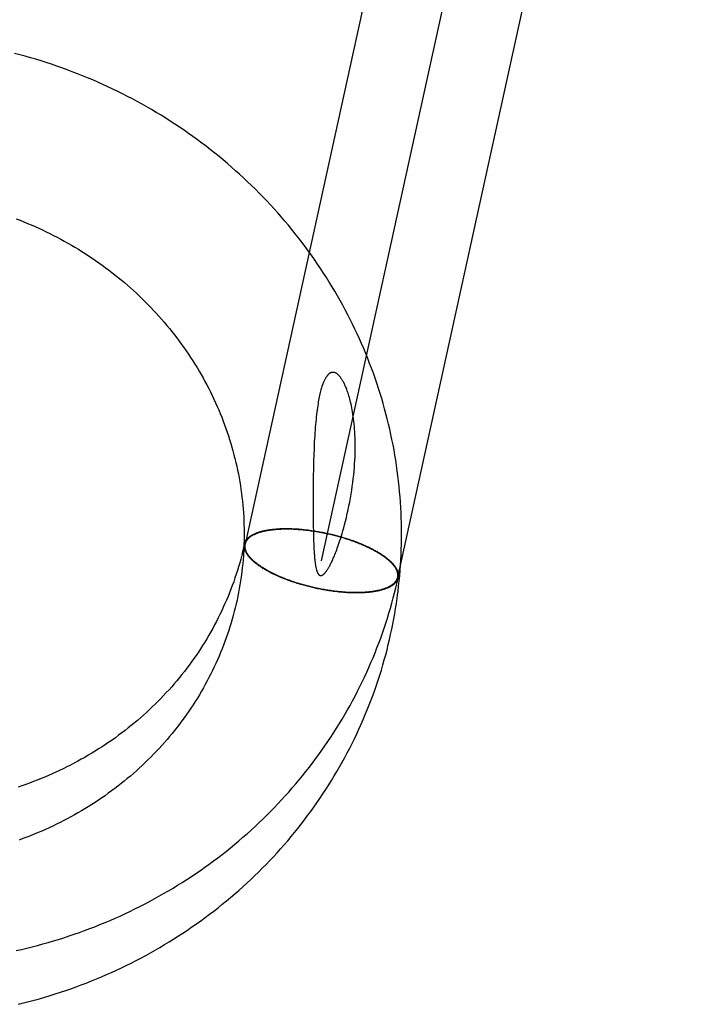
# Model space of a CAD drawing. Header units: inches. Extents: x 0 to 236, y 0 to 153.
# Tile 20 of 95: x 91.386 to 91.55, y 54.145 to 54.389. Entities that reach past the tile are written whole.
import ezdxf

# ---------------------------------------------------------------- set-up
doc = ezdxf.new("R2010")
doc.units = ezdxf.units.IN
doc.header["$LTSCALE"] = 12.986111
doc.header["$MEASUREMENT"] = 0
doc.linetypes.add('HIDDEN', pattern=[0.2, 0.1, -0.1])
doc.layers.add('DEFAULT_2', color=8, linetype='HIDDEN')

msp = doc.modelspace()

# ---------------------------------------------------------------- linework, layer by layer
at = {"layer": 'DEFAULT_2', "color": 8, "linetype": 'HIDDEN'}
for p, q in [((91.54897, 54.74801), (91.44163, 54.25893)), ((91.56782, 54.74388), (91.46047, 54.25479)), ((91.58666, 54.73974), (91.47932, 54.25066)), ((91.45861, 54.28103), (91.45856, 54.27934)), ((91.45856, 54.27934), (91.45852, 54.27758)), ((91.45849, 54.27577), (91.45847, 54.2739)), ((91.45852, 54.27758), (91.45849, 54.27577)), ((91.45847, 54.2739), (91.45845, 54.27104)), ((91.45845, 54.27104), (91.45845, 54.26827)), ((91.45845, 54.26827), (91.45846, 54.2657)), ((91.45846, 54.2657), (91.45848, 54.26338)), ((91.45848, 54.26338), (91.45851, 54.26202)), ((91.45851, 54.26202), (91.45853, 54.26082)), ((91.45853, 54.26082), (91.45857, 54.25977)), ((91.44139, 54.25876), (91.44142, 54.25897)), ((91.44159, 54.25872), (91.44163, 54.25893)), ((91.45857, 54.25977), (91.4586, 54.25884)), ((91.4586, 54.25884), (91.45864, 54.25801)), ((91.47935, 54.25086), (91.47932, 54.25066)), ((91.47956, 54.25082), (91.47952, 54.25062))]:
    msp.add_line(p, q, dxfattribs=at)
for points in [[(91.47937, 54.24636), (91.47948, 54.24722), (91.47963, 54.24851), (91.47977, 54.24981), (91.4799, 54.2511), (91.48, 54.2524), (91.4801, 54.25369), (91.48018, 54.25499), (91.48024, 54.25629), (91.48029, 54.25759), (91.48033, 54.25889), (91.48035, 54.26019), (91.48036, 54.26149), (91.48035, 54.26279), (91.48033, 54.2641), (91.48029, 54.2654), (91.48024, 54.2667), (91.48017, 54.268), (91.48009, 54.2693), (91.47999, 54.2706), (91.47988, 54.2719), (91.47976, 54.2732), (91.47962, 54.27449), (91.47946, 54.27579), (91.4793, 54.27708), (91.47911, 54.27838), (91.47892, 54.27967), (91.4787, 54.28096), (91.47848, 54.28224), (91.47824, 54.28353), (91.47798, 54.28481), (91.47771, 54.28609), (91.47743, 54.28737), (91.47713, 54.28864), (91.47682, 54.28992), (91.47649, 54.29118), (91.47615, 54.29245), (91.4758, 54.29371), (91.47543, 54.29497), (91.47504, 54.29623), (91.47465, 54.29748), (91.47423, 54.29873), (91.47381, 54.29997), (91.47337, 54.30121), (91.47292, 54.30245), (91.47245, 54.30368), (91.47197, 54.30491), (91.47147, 54.30613), (91.47097, 54.30735), (91.47044, 54.30856), (91.46991, 54.30977), (91.46936, 54.31097), (91.4688, 54.31216), (91.46822, 54.31336), (91.46763, 54.31454), (91.46703, 54.31572), (91.46641, 54.31689), (91.46579, 54.31806), (91.46514, 54.31922), (91.46449, 54.32037), (91.46382, 54.32152), (91.46314, 54.32266), (91.46245, 54.3238), (91.46174, 54.32493), (91.46102, 54.32605), (91.46029, 54.32716), (91.45955, 54.32827), (91.45879, 54.32936), (91.45803, 54.33045), (91.45725, 54.33154), (91.45645, 54.33261), (91.45565, 54.33368), (91.45483, 54.33474), (91.454, 54.33579), (91.45317, 54.33683), (91.45231, 54.33787), (91.45145, 54.33889), (91.45058, 54.33991), (91.44969, 54.34092), (91.4488, 54.34192), (91.44789, 54.34291), (91.44697, 54.34389), (91.44604, 54.34486), (91.4451, 54.34582), (91.44415, 54.34678), (91.44319, 54.34772), (91.44221, 54.34865), (91.44123, 54.34958), (91.44024, 54.35049), (91.43924, 54.35139), (91.43822, 54.35228), (91.4372, 54.35317), (91.43617, 54.35404), (91.43513, 54.3549), (91.43408, 54.35575), (91.43302, 54.35659), (91.43195, 54.35742), (91.43087, 54.35824), (91.42978, 54.35905), (91.42868, 54.35985), (91.42758, 54.36063), (91.42646, 54.3614), (91.42534, 54.36217), (91.42421, 54.36292), (91.42307, 54.36366), (91.42192, 54.36439), (91.42077, 54.3651), (91.4196, 54.36581), (91.41843, 54.3665), (91.41726, 54.36718), (91.41607, 54.36785), (91.41488, 54.3685), (91.41368, 54.36915), (91.41247, 54.36978), (91.41126, 54.3704), (91.41004, 54.37101), (91.40881, 54.3716), (91.40758, 54.37218), (91.40634, 54.37275), (91.4051, 54.37331), (91.40385, 54.37385), (91.40259, 54.37438), (91.40133, 54.3749), (91.40006, 54.3754), (91.39879, 54.3759), (91.39751, 54.37637), (91.39623, 54.37684), (91.39494, 54.37729), (91.39365, 54.37773), (91.39235, 54.37816), (91.39105, 54.37857), (91.38974, 54.37897), (91.38843, 54.37935), (91.38712, 54.37972), (91.3858, 54.38008), (91.38448, 54.38043)], [(91.38489, 54.33946), (91.38584, 54.3391), (91.38678, 54.33872), (91.38771, 54.33834), (91.38864, 54.33794), (91.38957, 54.33754), (91.39049, 54.33712), (91.39141, 54.3367), (91.39232, 54.33626), (91.39323, 54.33582), (91.39413, 54.33537), (91.39503, 54.3349), (91.39592, 54.33443), (91.3968, 54.33395), (91.39769, 54.33345), (91.39856, 54.33295), (91.39943, 54.33244), (91.40029, 54.33192), (91.40115, 54.33139), (91.402, 54.33085), (91.40284, 54.3303), (91.40368, 54.32974), (91.40451, 54.32918), (91.40534, 54.3286), (91.40615, 54.32802), (91.40697, 54.32742), (91.40777, 54.32682), (91.40857, 54.32621), (91.40936, 54.32559), (91.41014, 54.32496), (91.41091, 54.32433), (91.41168, 54.32368), (91.41244, 54.32303), (91.41319, 54.32237), (91.41394, 54.3217), (91.41467, 54.32102), (91.4154, 54.32034), (91.41612, 54.31965), (91.41683, 54.31895), (91.41753, 54.31824), (91.41823, 54.31752), (91.41891, 54.3168), (91.41959, 54.31607), (91.42026, 54.31533), (91.42092, 54.31459), (91.42157, 54.31384), (91.42221, 54.31308), (91.42284, 54.31231)], [(91.42284, 54.31231), (91.42347, 54.31154), (91.42408, 54.31076), (91.42469, 54.30998), (91.42528, 54.30918), (91.42587, 54.30838), (91.42644, 54.30758), (91.42701, 54.30677), (91.42756, 54.30595), (91.42811, 54.30513), (91.42865, 54.3043), (91.42917, 54.30346), (91.42969, 54.30262), (91.43019, 54.30178), (91.43069, 54.30092), (91.43117, 54.30007), (91.43165, 54.2992), (91.43211, 54.29834), (91.43257, 54.29746), (91.43301, 54.29659), (91.43344, 54.2957), (91.43386, 54.29482), (91.43427, 54.29393), (91.43467, 54.29303), (91.43506, 54.29213), (91.43544, 54.29122), (91.4358, 54.29032), (91.43616, 54.2894), (91.4365, 54.28849), (91.43683, 54.28757), (91.43715, 54.28664), (91.43746, 54.28572), (91.43776, 54.28479), (91.43805, 54.28385), (91.43832, 54.28292), (91.43859, 54.28198), (91.43884, 54.28103), (91.43908, 54.28009), (91.4393, 54.27914), (91.43952, 54.27819), (91.43972, 54.27724), (91.43992, 54.27628), (91.4401, 54.27532), (91.44027, 54.27437), (91.44042, 54.27341), (91.44057, 54.27244), (91.4407, 54.27148), (91.44082, 54.27051), (91.44093, 54.26955), (91.44102, 54.26858), (91.44111, 54.26761), (91.44118, 54.26664), (91.44124, 54.26568), (91.44129, 54.26471), (91.44132, 54.26373), (91.44134, 54.26276), (91.44136, 54.26179), (91.44135, 54.26082), (91.44134, 54.25985), (91.44131, 54.25888), (91.44128, 54.25791), (91.44123, 54.25694), (91.44116, 54.25598), (91.44109, 54.25501), (91.441, 54.25404), (91.4409, 54.25308), (91.44079, 54.25211), (91.4407, 54.25143)], [(91.46624, 54.26371), (91.46647, 54.26461), (91.46669, 54.26552), (91.46691, 54.26646), (91.46712, 54.26741), (91.46732, 54.26837), (91.46751, 54.26934), (91.46769, 54.27031), (91.46785, 54.27128), (91.46801, 54.27225), (91.46815, 54.27321), (91.46828, 54.27417), (91.46839, 54.27511), (91.4685, 54.27604), (91.46859, 54.27696), (91.46866, 54.27787), (91.46873, 54.27876), (91.46878, 54.27963), (91.46882, 54.28049), (91.46885, 54.28133), (91.46887, 54.28215), (91.46888, 54.28296), (91.46887, 54.28375), (91.46886, 54.28452), (91.46884, 54.28527), (91.46881, 54.28601), (91.46877, 54.28672), (91.46872, 54.28741), (91.46867, 54.28808), (91.4686, 54.28873), (91.46854, 54.28936), (91.46846, 54.28996), (91.46838, 54.29054), (91.4683, 54.2911), (91.46822, 54.29164), (91.46812, 54.29215), (91.46803, 54.29265), (91.46793, 54.29313), (91.46783, 54.29359), (91.46773, 54.29404), (91.46763, 54.29446), (91.46752, 54.29486), (91.46742, 54.29524), (91.46731, 54.2956), (91.46721, 54.29595), (91.4671, 54.29628), (91.467, 54.29659), (91.46689, 54.29689), (91.46679, 54.29717), (91.46669, 54.29744), (91.46659, 54.29769), (91.46649, 54.29792), (91.46639, 54.29815), (91.4663, 54.29836), (91.4662, 54.29856), (91.46611, 54.29875), (91.46602, 54.29893), (91.46593, 54.29909), (91.46584, 54.29925), (91.46575, 54.2994), (91.46567, 54.29954), (91.46559, 54.29968), (91.46551, 54.2998), (91.46543, 54.29992), (91.46535, 54.30003), (91.46528, 54.30013), (91.46521, 54.30023), (91.46514, 54.30032), (91.46507, 54.3004), (91.465, 54.30048), (91.46493, 54.30056), (91.46487, 54.30063), (91.4648, 54.30069), (91.46474, 54.30076), (91.46468, 54.30081), (91.46462, 54.30087), (91.46456, 54.30092), (91.46451, 54.30097), (91.46445, 54.30101), (91.4644, 54.30105), (91.46434, 54.30109), (91.46429, 54.30113), (91.46424, 54.30116), (91.46419, 54.30119), (91.46414, 54.30122), (91.46409, 54.30125), (91.46404, 54.30128), (91.46399, 54.3013), (91.46394, 54.30132), (91.46389, 54.30134), (91.46385, 54.30136), (91.4638, 54.30137), (91.46376, 54.30139), (91.46371, 54.3014), (91.46366, 54.30141), (91.46362, 54.30142), (91.46357, 54.30143), (91.46353, 54.30144), (91.46349, 54.30144), (91.46344, 54.30145), (91.4634, 54.30145), (91.46335, 54.30145), (91.46331, 54.30145), (91.46326, 54.30145), (91.46322, 54.30144), (91.46317, 54.30144), (91.46313, 54.30143), (91.46308, 54.30142), (91.46304, 54.30141), (91.46299, 54.3014), (91.46294, 54.30139), (91.4629, 54.30137), (91.46285, 54.30135), (91.4628, 54.30133), (91.46275, 54.30131), (91.4627, 54.30129), (91.46265, 54.30126), (91.4626, 54.30123), (91.46255, 54.3012), (91.4625, 54.30117), (91.46245, 54.30113), (91.4624, 54.30109), (91.46234, 54.30104), (91.46229, 54.301), (91.46223, 54.30094), (91.46217, 54.30089), (91.46211, 54.30083), (91.46205, 54.30076), (91.46199, 54.3007), (91.46193, 54.30062), (91.46187, 54.30054), (91.46181, 54.30046), (91.46174, 54.30036), (91.46167, 54.30026), (91.46161, 54.30016), (91.46154, 54.30004), (91.46147, 54.29992), (91.4614, 54.29979), (91.46133, 54.29965), (91.46125, 54.29951), (91.46118, 54.29935), (91.4611, 54.29918), (91.46103, 54.29901), (91.46095, 54.29881), (91.46087, 54.29861), (91.46079, 54.29839), (91.46071, 54.29816), (91.46063, 54.29792), (91.46055, 54.29765), (91.46047, 54.29738), (91.46038, 54.29709), (91.4603, 54.29678), (91.46022, 54.29646), (91.46014, 54.29611), (91.46006, 54.29575), (91.45998, 54.29537), (91.45989, 54.29497), (91.45981, 54.29455), (91.45973, 54.29411), (91.45966, 54.29365), (91.45958, 54.29316), (91.4595, 54.29266), (91.45943, 54.29213), (91.45936, 54.29158), (91.45929, 54.29101), (91.45922, 54.29042), (91.45916, 54.28981), (91.4591, 54.28918), (91.45904, 54.28853), (91.45898, 54.28785), (91.45893, 54.28716), (91.45888, 54.28645), (91.45883, 54.28572)], [(91.45883, 54.28572), (91.45878, 54.28498), (91.45874, 54.28423), (91.45871, 54.28345), (91.45867, 54.28266), (91.45861, 54.28103)], [(91.45864, 54.25801), (91.45866, 54.25762), (91.45868, 54.25724), (91.4587, 54.25689), (91.45872, 54.25654), (91.45875, 54.25622), (91.45877, 54.25591), (91.45879, 54.25563), (91.45882, 54.25535), (91.45885, 54.2551), (91.45887, 54.25486), (91.4589, 54.25463), (91.45893, 54.25441), (91.45895, 54.25421), (91.45898, 54.25401), (91.45901, 54.25383), (91.45904, 54.25365), (91.45907, 54.25348), (91.4591, 54.25332), (91.45913, 54.25317), (91.45916, 54.25303), (91.45919, 54.2529), (91.45922, 54.25277), (91.45925, 54.25265), (91.45928, 54.25254), (91.45931, 54.25244), (91.45934, 54.25234), (91.45937, 54.25224), (91.4594, 54.25216), (91.45944, 54.25208), (91.45947, 54.252), (91.4595, 54.25193), (91.45953, 54.25186), (91.45956, 54.2518), (91.45959, 54.25174), (91.45961, 54.25169), (91.45964, 54.25164), (91.45967, 54.25159), (91.4597, 54.25155), (91.45973, 54.25151), (91.45975, 54.25148), (91.45978, 54.25144), (91.45981, 54.25141), (91.45983, 54.25138), (91.45986, 54.25136), (91.45988, 54.25133), (91.45991, 54.25131), (91.45993, 54.25129), (91.45996, 54.25127), (91.45998, 54.25125), (91.46, 54.25124), (91.46003, 54.25122), (91.46005, 54.25121), (91.46007, 54.2512), (91.46009, 54.25119), (91.46012, 54.25118), (91.46014, 54.25117), (91.46016, 54.25116), (91.46019, 54.25115), (91.46021, 54.25115), (91.46023, 54.25114), (91.46025, 54.25114), (91.46028, 54.25113), (91.4603, 54.25113), (91.46032, 54.25113), (91.46035, 54.25113), (91.46037, 54.25113), (91.4604, 54.25113), (91.46042, 54.25113), (91.46045, 54.25114), (91.46048, 54.25114), (91.46051, 54.25115), (91.46053, 54.25115), (91.46056, 54.25116), (91.46059, 54.25117), (91.46062, 54.25118), (91.46066, 54.2512), (91.46069, 54.25121), (91.46072, 54.25123), (91.46076, 54.25125), (91.4608, 54.25127), (91.46084, 54.25129), (91.46088, 54.25132), (91.46092, 54.25135), (91.46097, 54.25138), (91.46101, 54.25142), (91.46106, 54.25146), (91.46111, 54.2515), (91.46116, 54.25155), (91.46122, 54.2516), (91.46127, 54.25166), (91.46133, 54.25172), (91.46139, 54.25178), (91.46145, 54.25185), (91.46151, 54.25193), (91.46158, 54.25201), (91.46165, 54.2521), (91.46172, 54.25219), (91.46179, 54.25229), (91.46186, 54.2524), (91.46194, 54.25251), (91.46202, 54.25264), (91.4621, 54.25277), (91.46219, 54.25291), (91.46228, 54.25306), (91.46237, 54.25322), (91.46247, 54.25339), (91.46256, 54.25357), (91.46266, 54.25376), (91.46277, 54.25395), (91.46287, 54.25416), (91.46298, 54.25438), (91.46309, 54.25462), (91.46321, 54.25487), (91.46333, 54.25514), (91.46345, 54.25542), (91.46358, 54.25572), (91.46372, 54.25604), (91.46386, 54.25638), (91.464, 54.25674), (91.46414, 54.25711), (91.46429, 54.2575), (91.46444, 54.25791), (91.4646, 54.25835), (91.46476, 54.2588), (91.46492, 54.25929), (91.46509, 54.2598), (91.46527, 54.26035), (91.46545, 54.26094), (91.46564, 54.26156), (91.46583, 54.26223), (91.46603, 54.26294), (91.46624, 54.26371)], [(91.44143, 54.259), (91.44146, 54.25911), (91.44149, 54.25922), (91.44153, 54.25933), (91.44158, 54.25944), (91.44163, 54.25955), (91.44169, 54.25966), (91.44175, 54.25977), (91.44181, 54.25987), (91.44189, 54.25997), (91.44196, 54.26008), (91.44204, 54.26018), (91.44213, 54.26027), (91.44223, 54.26037), (91.44232, 54.26047), (91.44243, 54.26056), (91.44254, 54.26065), (91.44265, 54.26074), (91.44277, 54.26083), (91.44289, 54.26092), (91.44302, 54.261), (91.44315, 54.26109), (91.44329, 54.26117), (91.44344, 54.26125), (91.44359, 54.26133), (91.44374, 54.2614), (91.4439, 54.26148), (91.44406, 54.26155), (91.44423, 54.26162), (91.4444, 54.26169), (91.44458, 54.26176), (91.44476, 54.26182), (91.44494, 54.26188), (91.44513, 54.26194), (91.44533, 54.262), (91.44553, 54.26206), (91.44573, 54.26211), (91.44594, 54.26217), (91.44615, 54.26222), (91.44636, 54.26226), (91.44658, 54.26231), (91.44681, 54.26235), (91.44703, 54.2624), (91.44727, 54.26244), (91.4475, 54.26247), (91.44774, 54.26251), (91.44798, 54.26254), (91.44823, 54.26257), (91.44848, 54.2626), (91.44873, 54.26263), (91.44899, 54.26265), (91.44925, 54.26267), (91.44951, 54.26269), (91.44977, 54.26271), (91.45004, 54.26272), (91.45032, 54.26274), (91.45059, 54.26275), (91.45087, 54.26276), (91.45115, 54.26276), (91.45143, 54.26277), (91.45172, 54.26277), (91.452, 54.26277), (91.4523, 54.26276), (91.45259, 54.26276), (91.45288, 54.26275), (91.45318, 54.26274), (91.45348, 54.26273), (91.45378, 54.26271), (91.45408, 54.2627), (91.45439, 54.26268), (91.4547, 54.26266), (91.455, 54.26263), (91.45531, 54.26261), (91.45563, 54.26258), (91.45594, 54.26255), (91.45625, 54.26252), (91.45657, 54.26248), (91.45688, 54.26245), (91.4572, 54.26241), (91.45752, 54.26237), (91.45784, 54.26232), (91.45816, 54.26228), (91.45848, 54.26223), (91.4588, 54.26218), (91.45912, 54.26213), (91.45944, 54.26207), (91.45977, 54.26202), (91.46009, 54.26196), (91.46041, 54.2619), (91.46073, 54.26184), (91.46106, 54.26177), (91.46138, 54.26171), (91.4617, 54.26164), (91.46202, 54.26157), (91.46235, 54.2615), (91.46267, 54.26142), (91.46299, 54.26135), (91.46331, 54.26127), (91.46362, 54.26119), (91.46394, 54.26111), (91.46426, 54.26103), (91.46457, 54.26094), (91.46489, 54.26086), (91.4652, 54.26077), (91.46551, 54.26068), (91.46583, 54.26059), (91.46613, 54.26049), (91.46644, 54.2604), (91.46675, 54.2603), (91.46705, 54.2602), (91.46735, 54.2601), (91.46765, 54.26), (91.46795, 54.2599), (91.46825, 54.25979), (91.46854, 54.25969), (91.46883, 54.25958), (91.46912, 54.25947), (91.46941, 54.25936), (91.46969, 54.25925), (91.46997, 54.25914), (91.47025, 54.25903), (91.47053, 54.25891), (91.4708, 54.2588), (91.47107, 54.25868), (91.47134, 54.25856), (91.4716, 54.25844), (91.47186, 54.25832), (91.47212, 54.2582), (91.47237, 54.25808), (91.47262, 54.25795), (91.47287, 54.25783), (91.47311, 54.25771), (91.47335, 54.25758), (91.47359, 54.25745), (91.47382, 54.25733), (91.47405, 54.2572), (91.47428, 54.25707), (91.4745, 54.25694), (91.47472, 54.25681), (91.47493, 54.25668), (91.47514, 54.25655), (91.47534, 54.25642), (91.47554, 54.25628), (91.47574, 54.25615), (91.47593, 54.25602), (91.47612, 54.25589), (91.4763, 54.25575), (91.47648, 54.25562), (91.47665, 54.25548), (91.47682, 54.25535), (91.47699, 54.25522), (91.47715, 54.25508), (91.4773, 54.25495), (91.47745, 54.25481), (91.4776, 54.25468), (91.47774, 54.25454), (91.47787, 54.25441), (91.478, 54.25427), (91.47813, 54.25414), (91.47825, 54.25401), (91.47837, 54.25387), (91.47848, 54.25374), (91.47858, 54.2536), (91.47868, 54.25347), (91.47878, 54.25334), (91.47887, 54.25321), (91.47895, 54.25307), (91.47903, 54.25294), (91.47911, 54.25281), (91.47917, 54.25268), (91.47924, 54.25255), (91.4793, 54.25242), (91.47935, 54.2523), (91.47939, 54.25217), (91.47944, 54.25204), (91.47947, 54.25192), (91.4795, 54.25179), (91.47953, 54.25167), (91.47955, 54.25154), (91.47956, 54.25142), (91.47957, 54.2513), (91.47958, 54.25118), (91.47958, 54.25106), (91.47957, 54.25094), (91.47956, 54.25082)], [(91.44163, 54.25893), (91.44163, 54.25895), (91.44166, 54.25906), (91.44169, 54.25918), (91.44173, 54.25929), (91.44178, 54.2594), (91.44183, 54.2595), (91.44188, 54.25961), (91.44194, 54.25971), (91.44201, 54.25982), (91.44208, 54.25992), (91.44216, 54.26002), (91.44224, 54.26012), (91.44233, 54.26022), (91.44242, 54.26031), (91.44251, 54.26041), (91.44262, 54.2605), (91.44272, 54.26059), (91.44284, 54.26068), (91.44295, 54.26077), (91.44308, 54.26085), (91.4432, 54.26094), (91.44334, 54.26102), (91.44347, 54.2611), (91.44362, 54.26118), (91.44376, 54.26126), (91.44391, 54.26133), (91.44407, 54.26141), (91.44423, 54.26148), (91.4444, 54.26155), (91.44457, 54.26162), (91.44474, 54.26168), (91.44492, 54.26175), (91.44511, 54.26181), (91.44529, 54.26187), (91.44549, 54.26193), (91.44568, 54.26198), (91.44588, 54.26204), (91.44609, 54.26209), (91.4463, 54.26214), (91.44651, 54.26219), (91.44673, 54.26223), (91.44695, 54.26227), (91.44718, 54.26232), (91.4474, 54.26236), (91.44764, 54.26239), (91.44787, 54.26243), (91.44811, 54.26246), (91.44836, 54.26249), (91.4486, 54.26252), (91.44885, 54.26254), (91.44911, 54.26257), (91.44936, 54.26259), (91.44962, 54.26261), (91.44989, 54.26263), (91.45015, 54.26264), (91.45042, 54.26265), (91.45069, 54.26266), (91.45097, 54.26267), (91.45125, 54.26268), (91.45153, 54.26268), (91.45181, 54.26268), (91.45209, 54.26268), (91.45238, 54.26268), (91.45267, 54.26267), (91.45296, 54.26267), (91.45326, 54.26266), (91.45355, 54.26264), (91.45385, 54.26263), (91.45415, 54.26261), (91.45445, 54.2626), (91.45476, 54.26257), (91.45506, 54.26255), (91.45537, 54.26253), (91.45568, 54.2625), (91.45599, 54.26247), (91.4563, 54.26244), (91.45661, 54.2624), (91.45692, 54.26237), (91.45724, 54.26233), (91.45755, 54.26229), (91.45787, 54.26224), (91.45818, 54.2622), (91.4585, 54.26215), (91.45882, 54.2621), (91.45914, 54.26205), (91.45946, 54.262), (91.45977, 54.26194), (91.46009, 54.26189), (91.46041, 54.26183), (91.46073, 54.26176), (91.46105, 54.2617), (91.46137, 54.26164), (91.46169, 54.26157), (91.46201, 54.2615), (91.46233, 54.26143), (91.46264, 54.26135), (91.46296, 54.26128), (91.46328, 54.2612), (91.46359, 54.26112), (91.46391, 54.26104), (91.46422, 54.26096), (91.46453, 54.26088), (91.46484, 54.26079), (91.46515, 54.2607), (91.46546, 54.26062), (91.46577, 54.26052), (91.46607, 54.26043), (91.46638, 54.26034), (91.46668, 54.26024), (91.46698, 54.26015), (91.46728, 54.26005), (91.46758, 54.25995), (91.46787, 54.25984), (91.46817, 54.25974), (91.46846, 54.25964), (91.46874, 54.25953), (91.46903, 54.25942), (91.46931, 54.25932), (91.46959, 54.25921), (91.46987, 54.25909), (91.47015, 54.25898), (91.47042, 54.25887), (91.47069, 54.25875), (91.47096, 54.25864), (91.47122, 54.25852), (91.47148, 54.2584), (91.47174, 54.25828), (91.472, 54.25816), (91.47225, 54.25804), (91.4725, 54.25792), (91.47274, 54.2578), (91.47298, 54.25768), (91.47322, 54.25755), (91.47345, 54.25743), (91.47368, 54.2573), (91.47391, 54.25717), (91.47413, 54.25705), (91.47435, 54.25692), (91.47457, 54.25679), (91.47478, 54.25666), (91.47498, 54.25653), (91.47519, 54.2564), (91.47538, 54.25627), (91.47558, 54.25614), (91.47577, 54.25601), (91.47595, 54.25587), (91.47613, 54.25574), (91.47631, 54.25561), (91.47648, 54.25548), (91.47665, 54.25534), (91.47681, 54.25521), (91.47697, 54.25508), (91.47713, 54.25495), (91.47727, 54.25481), (91.47742, 54.25468), (91.47756, 54.25455), (91.47769, 54.25441), (91.47782, 54.25428), (91.47795, 54.25415), (91.47806, 54.25401), (91.47818, 54.25388), (91.47829, 54.25375), (91.47839, 54.25362), (91.47849, 54.25349), (91.47859, 54.25335), (91.47867, 54.25322), (91.47876, 54.25309), (91.47884, 54.25296), (91.47891, 54.25283), (91.47898, 54.2527), (91.47904, 54.25258), (91.4791, 54.25245), (91.47915, 54.25232), (91.4792, 54.2522), (91.47924, 54.25207), (91.47927, 54.25195), (91.4793, 54.25182), (91.47933, 54.2517), (91.47935, 54.25158), (91.47936, 54.25146), (91.47937, 54.25134), (91.47938, 54.25122), (91.47937, 54.2511), (91.47937, 54.25098), (91.47935, 54.25086)], [(91.44143, 54.259), (91.44122, 54.25804), (91.44099, 54.25709), (91.44076, 54.25614), (91.44051, 54.2552), (91.44025, 54.25426), (91.43997, 54.25332), (91.43969, 54.25239), (91.43939, 54.25146), (91.43908, 54.25054), (91.43877, 54.24961), (91.43843, 54.2487), (91.43809, 54.24778), (91.43774, 54.24687), (91.43737, 54.24597), (91.43699, 54.24507), (91.4366, 54.24417), (91.4362, 54.24328), (91.43579, 54.24239), (91.43537, 54.24151), (91.43494, 54.24063), (91.43449, 54.23976), (91.43404, 54.23889), (91.43357, 54.23803), (91.43309, 54.23718), (91.4326, 54.23633), (91.43211, 54.23548), (91.4316, 54.23464), (91.43108, 54.23381), (91.43055, 54.23299), (91.43001, 54.23217), (91.42946, 54.23135), (91.4289, 54.23055), (91.42832, 54.22975), (91.42774, 54.22895), (91.42715, 54.22817), (91.42655, 54.22739), (91.42594, 54.22661), (91.42532, 54.22585), (91.42469, 54.22509), (91.42405, 54.22434), (91.42341, 54.22359), (91.42275, 54.22286), (91.42208, 54.22213), (91.42141, 54.22141), (91.42072, 54.22069), (91.42003, 54.21999), (91.41932, 54.21929), (91.41861, 54.2186), (91.41789, 54.21792), (91.41717, 54.21724), (91.41643, 54.21658), (91.41569, 54.21592), (91.41493, 54.21527), (91.41417, 54.21463), (91.41341, 54.214), (91.41263, 54.21338), (91.41185, 54.21277), (91.41105, 54.21216), (91.41026, 54.21157), (91.40945, 54.21098), (91.40864, 54.2104), (91.40782, 54.20983), (91.40699, 54.20927), (91.40615, 54.20872), (91.40531, 54.20818), (91.40447, 54.20765), (91.40361, 54.20713), (91.40275, 54.20661), (91.40189, 54.20611), (91.40101, 54.20562), (91.40013, 54.20513), (91.39925, 54.20466), (91.39836, 54.2042), (91.39746, 54.20374), (91.39656, 54.2033), (91.39565, 54.20286), (91.39474, 54.20244), (91.39382, 54.20202), (91.3929, 54.20162), (91.39197, 54.20123), (91.39104, 54.20084), (91.3901, 54.20047), (91.38916, 54.20011), (91.38821, 54.19975), (91.38726, 54.19941), (91.38631, 54.19908), (91.38535, 54.19876)], [(91.47951, 54.25059), (91.47949, 54.25048), (91.47945, 54.25037), (91.47941, 54.25025), (91.47937, 54.25014), (91.47932, 54.25003), (91.47926, 54.24993), (91.4792, 54.24982), (91.47913, 54.24972), (91.47906, 54.24961), (91.47898, 54.24951), (91.4789, 54.24941), (91.47881, 54.24931), (91.47872, 54.24922), (91.47862, 54.24912), (91.47852, 54.24903), (91.47841, 54.24893), (91.47829, 54.24884), (91.47818, 54.24876), (91.47805, 54.24867), (91.47792, 54.24858), (91.47779, 54.2485), (91.47765, 54.24842), (91.47751, 54.24834), (91.47736, 54.24826), (91.47721, 54.24818), (91.47705, 54.24811), (91.47688, 54.24804), (91.47672, 54.24797), (91.47655, 54.2479), (91.47637, 54.24783), (91.47619, 54.24777), (91.476, 54.2477), (91.47581, 54.24764), (91.47562, 54.24758), (91.47542, 54.24753), (91.47521, 54.24747), (91.47501, 54.24742), (91.4748, 54.24737), (91.47458, 54.24732), (91.47436, 54.24728), (91.47414, 54.24723), (91.47391, 54.24719), (91.47368, 54.24715), (91.47344, 54.24711), (91.4732, 54.24708), (91.47296, 54.24705), (91.47272, 54.24702), (91.47247, 54.24699), (91.47221, 54.24696), (91.47196, 54.24694), (91.4717, 54.24691), (91.47144, 54.2469), (91.47117, 54.24688), (91.4709, 54.24686), (91.47063, 54.24685), (91.47035, 54.24684), (91.47008, 54.24683), (91.4698, 54.24683), (91.46951, 54.24682), (91.46923, 54.24682), (91.46894, 54.24682), (91.46865, 54.24682), (91.46836, 54.24683), (91.46806, 54.24684), (91.46776, 54.24685), (91.46747, 54.24686), (91.46716, 54.24687), (91.46686, 54.24689), (91.46656, 54.24691), (91.46625, 54.24693), (91.46594, 54.24695), (91.46563, 54.24698), (91.46532, 54.24701), (91.46501, 54.24704), (91.46469, 54.24707), (91.46438, 54.2471), (91.46406, 54.24714), (91.46374, 54.24718), (91.46342, 54.24722), (91.46311, 54.24726), (91.46279, 54.24731), (91.46246, 54.24736), (91.46214, 54.24741), (91.46182, 54.24746), (91.4615, 54.24751), (91.46118, 54.24757), (91.46086, 54.24763), (91.46053, 54.24769), (91.46021, 54.24775), (91.45989, 54.24781), (91.45956, 54.24788), (91.45924, 54.24795), (91.45892, 54.24802), (91.4586, 54.24809), (91.45828, 54.24816), (91.45796, 54.24824), (91.45764, 54.24832), (91.45732, 54.2484), (91.457, 54.24848), (91.45669, 54.24856), (91.45637, 54.24865), (91.45606, 54.24873), (91.45574, 54.24882), (91.45543, 54.24891), (91.45512, 54.249), (91.45481, 54.2491), (91.4545, 54.24919), (91.4542, 54.24929), (91.45389, 54.24939), (91.45359, 54.24949), (91.45329, 54.24959), (91.45299, 54.24969), (91.4527, 54.24979), (91.4524, 54.2499), (91.45211, 54.25001), (91.45182, 54.25011), (91.45154, 54.25022), (91.45125, 54.25033), (91.45097, 54.25045), (91.45069, 54.25056), (91.45042, 54.25068), (91.45014, 54.25079), (91.44987, 54.25091), (91.44961, 54.25103), (91.44934, 54.25115), (91.44908, 54.25127), (91.44883, 54.25139), (91.44857, 54.25151), (91.44832, 54.25163), (91.44807, 54.25176), (91.44783, 54.25188), (91.44759, 54.25201), (91.44735, 54.25213), (91.44712, 54.25226), (91.44689, 54.25239), (91.44667, 54.25252), (91.44645, 54.25265), (91.44623, 54.25278), (91.44602, 54.25291), (91.44581, 54.25304), (91.4456, 54.25317), (91.4454, 54.2533), (91.44521, 54.25344), (91.44501, 54.25357), (91.44483, 54.2537), (91.44464, 54.25384), (91.44446, 54.25397), (91.44429, 54.2541), (91.44412, 54.25424), (91.44396, 54.25437), (91.4438, 54.25451), (91.44364, 54.25464), (91.44349, 54.25478), (91.44335, 54.25491), (91.44321, 54.25504), (91.44307, 54.25518), (91.44294, 54.25531), (91.44281, 54.25545), (91.44269, 54.25558), (91.44258, 54.25572), (91.44247, 54.25585), (91.44236, 54.25598), (91.44226, 54.25612), (91.44217, 54.25625), (91.44208, 54.25638), (91.44199, 54.25651), (91.44191, 54.25664), (91.44184, 54.25677), (91.44177, 54.2569), (91.44171, 54.25703), (91.44165, 54.25716), (91.4416, 54.25729), (91.44155, 54.25742), (91.44151, 54.25755), (91.44147, 54.25767), (91.44144, 54.2578), (91.44142, 54.25792), (91.4414, 54.25804), (91.44138, 54.25817), (91.44137, 54.25829), (91.44137, 54.25841), (91.44137, 54.25853), (91.44138, 54.25865), (91.44139, 54.25876)], [(91.47932, 54.25066), (91.47931, 54.25064), (91.47929, 54.25052), (91.47925, 54.25041), (91.47921, 54.2503), (91.47917, 54.25019), (91.47912, 54.25008), (91.47906, 54.24998), (91.479, 54.24987), (91.47894, 54.24977), (91.47886, 54.24967), (91.47879, 54.24957), (91.47871, 54.24947), (91.47862, 54.24937), (91.47853, 54.24928), (91.47843, 54.24918), (91.47833, 54.24909), (91.47822, 54.249), (91.47811, 54.24891), (91.47799, 54.24882), (91.47787, 54.24873), (91.47774, 54.24865), (91.47761, 54.24857), (91.47747, 54.24848), (91.47733, 54.24841), (91.47718, 54.24833), (91.47703, 54.24825), (91.47687, 54.24818), (91.47671, 54.24811), (91.47655, 54.24804), (91.47638, 54.24797), (91.4762, 54.2479), (91.47602, 54.24784), (91.47584, 54.24778), (91.47565, 54.24772), (91.47546, 54.24766), (91.47526, 54.2476), (91.47506, 54.24755), (91.47485, 54.2475), (91.47465, 54.24745), (91.47443, 54.2474), (91.47421, 54.24736), (91.47399, 54.24731), (91.47377, 54.24727), (91.47354, 54.24723), (91.47331, 54.2472), (91.47307, 54.24716), (91.47283, 54.24713), (91.47259, 54.2471), (91.47234, 54.24707), (91.47209, 54.24704), (91.47184, 54.24702), (91.47158, 54.247), (91.47132, 54.24698), (91.47106, 54.24696), (91.47079, 54.24695), (91.47052, 54.24693), (91.47025, 54.24692), (91.46998, 54.24692), (91.4697, 54.24691), (91.46942, 54.24691), (91.46914, 54.2469), (91.46885, 54.2469), (91.46856, 54.24691), (91.46827, 54.24691), (91.46798, 54.24692), (91.46769, 54.24693), (91.46739, 54.24694), (91.46709, 54.24696), (91.46679, 54.24697), (91.46649, 54.24699), (91.46619, 54.24701), (91.46588, 54.24704), (91.46558, 54.24706), (91.46527, 54.24709), (91.46496, 54.24712), (91.46465, 54.24715), (91.46434, 54.24719), (91.46402, 54.24722), (91.46371, 54.24726), (91.46339, 54.2473), (91.46308, 54.24734), (91.46276, 54.24739), (91.46244, 54.24744), (91.46213, 54.24749), (91.46181, 54.24754), (91.46149, 54.24759), (91.46117, 54.24765), (91.46085, 54.2477), (91.46053, 54.24776), (91.46021, 54.24782), (91.45989, 54.24789), (91.45957, 54.24795), (91.45926, 54.24802), (91.45894, 54.24809), (91.45862, 54.24816), (91.4583, 54.24823), (91.45798, 54.24831), (91.45767, 54.24838), (91.45735, 54.24846), (91.45704, 54.24854), (91.45673, 54.24863), (91.45641, 54.24871), (91.4561, 54.2488), (91.45579, 54.24888), (91.45548, 54.24897), (91.45518, 54.24906), (91.45487, 54.24916), (91.45457, 54.24925), (91.45426, 54.24935), (91.45396, 54.24944), (91.45366, 54.24954), (91.45337, 54.24964), (91.45307, 54.24974), (91.45278, 54.24985), (91.45249, 54.24995), (91.4522, 54.25006), (91.45191, 54.25016), (91.45163, 54.25027), (91.45135, 54.25038), (91.45107, 54.25049), (91.4508, 54.25061), (91.45052, 54.25072), (91.45025, 54.25083), (91.44999, 54.25095), (91.44972, 54.25107), (91.44946, 54.25118), (91.4492, 54.2513), (91.44895, 54.25142), (91.4487, 54.25154), (91.44845, 54.25167), (91.4482, 54.25179), (91.44796, 54.25191), (91.44773, 54.25204), (91.44749, 54.25216), (91.44726, 54.25229), (91.44703, 54.25241), (91.44681, 54.25254), (91.44659, 54.25267), (91.44638, 54.2528), (91.44617, 54.25293), (91.44596, 54.25306), (91.44576, 54.25319), (91.44556, 54.25332), (91.44537, 54.25345), (91.44518, 54.25358), (91.44499, 54.25371), (91.44481, 54.25385), (91.44463, 54.25398), (91.44446, 54.25411), (91.44429, 54.25424), (91.44413, 54.25438), (91.44397, 54.25451), (91.44382, 54.25464), (91.44367, 54.25478), (91.44353, 54.25491), (91.44339, 54.25504), (91.44325, 54.25518), (91.44312, 54.25531), (91.443, 54.25544), (91.44288, 54.25557), (91.44277, 54.25571), (91.44266, 54.25584), (91.44255, 54.25597), (91.44245, 54.2561), (91.44236, 54.25623), (91.44227, 54.25636), (91.44219, 54.25649), (91.44211, 54.25662), (91.44204, 54.25675), (91.44197, 54.25688), (91.4419, 54.25701), (91.44185, 54.25714), (91.4418, 54.25727), (91.44175, 54.25739), (91.44171, 54.25752), (91.44167, 54.25764), (91.44164, 54.25777), (91.44162, 54.25789), (91.4416, 54.25801), (91.44158, 54.25813), (91.44157, 54.25825), (91.44157, 54.25837), (91.44157, 54.25849), (91.44158, 54.25861), (91.44159, 54.25872)], [(91.4407, 54.25143), (91.44061, 54.25078), (91.44047, 54.24982), (91.44032, 54.24886), (91.44016, 54.2479), (91.43998, 54.24695), (91.43979, 54.24599), (91.43959, 54.24504), (91.43937, 54.2441), (91.43915, 54.24315), (91.43891, 54.24221), (91.43866, 54.24127), (91.4384, 54.24033), (91.43813, 54.2394), (91.43785, 54.23847), (91.43755, 54.23754), (91.43724, 54.23662), (91.43692, 54.2357), (91.43659, 54.23479), (91.43625, 54.23388), (91.43589, 54.23297), (91.43553, 54.23207), (91.43515, 54.23117), (91.43476, 54.23028), (91.43436, 54.22939), (91.43395, 54.22851), (91.43353, 54.22763), (91.4331, 54.22676), (91.43265, 54.22589), (91.4322, 54.22502), (91.43173, 54.22417), (91.43126, 54.22331), (91.43077, 54.22247), (91.43027, 54.22163), (91.42977, 54.22079), (91.42925, 54.21996), (91.42872, 54.21914), (91.42818, 54.21832), (91.42763, 54.21751), (91.42707, 54.21671), (91.4265, 54.21591), (91.42593, 54.21512), (91.42534, 54.21434), (91.42474, 54.21356), (91.42413, 54.21279), (91.42351, 54.21203), (91.42289, 54.21127), (91.42225, 54.21052), (91.4216, 54.20978), (91.42095, 54.20905), (91.42028, 54.20832), (91.41961, 54.2076), (91.41893, 54.20689), (91.41824, 54.20618), (91.41754, 54.20549), (91.41683, 54.2048), (91.41612, 54.20412), (91.41539, 54.20345), (91.41466, 54.20279), (91.41392, 54.20213), (91.41317, 54.20149), (91.41241, 54.20085), (91.41164, 54.20022), (91.41087, 54.1996), (91.41009, 54.19898), (91.4093, 54.19838), (91.40851, 54.19779), (91.40771, 54.1972), (91.4069, 54.19662), (91.40608, 54.19606), (91.40526, 54.1955), (91.40443, 54.19495), (91.40359, 54.19441), (91.40274, 54.19388), (91.40189, 54.19336), (91.40104, 54.19284), (91.40017, 54.19234), (91.39931, 54.19185), (91.39843, 54.19137), (91.39755, 54.19089), (91.39666, 54.19043), (91.39577, 54.18997), (91.39487, 54.18953), (91.39397, 54.1891), (91.39306, 54.18867), (91.39215, 54.18826), (91.39123, 54.18785), (91.3903, 54.18746), (91.38937, 54.18708), (91.38844, 54.1867), (91.3875, 54.18634), (91.38656, 54.18598), (91.38562, 54.18564)], [(91.41306, 54.16796), (91.41428, 54.16856), (91.41549, 54.16916), (91.41669, 54.16978), (91.41788, 54.1704), (91.41907, 54.17104), (91.42025, 54.1717), (91.42142, 54.17236), (91.42259, 54.17304), (91.42374, 54.17373), (91.42489, 54.17443), (91.42603, 54.17514), (91.42716, 54.17587), (91.42829, 54.17661), (91.4294, 54.17735), (91.43051, 54.17811), (91.43161, 54.17888), (91.4327, 54.17967), (91.43378, 54.18046), (91.43485, 54.18126), (91.43591, 54.18208), (91.43696, 54.18291), (91.438, 54.18374), (91.43904, 54.18459), (91.44006, 54.18545), (91.44107, 54.18632), (91.44207, 54.1872), (91.44307, 54.18809), (91.44405, 54.18899), (91.44502, 54.1899), (91.44598, 54.19082), (91.44693, 54.19175), (91.44787, 54.19268), (91.4488, 54.19363), (91.44972, 54.19459), (91.45063, 54.19556), (91.45152, 54.19654), (91.45241, 54.19752), (91.45328, 54.19852), (91.45415, 54.19952), (91.455, 54.20054), (91.45583, 54.20156), (91.45666, 54.20259), (91.45748, 54.20363), (91.45828, 54.20467), (91.45907, 54.20573), (91.45985, 54.20679), (91.46062, 54.20787), (91.46138, 54.20894), (91.46212, 54.21003), (91.46285, 54.21113), (91.46357, 54.21223), (91.46427, 54.21334), (91.46496, 54.21446), (91.46564, 54.21558), (91.46631, 54.21671), (91.46697, 54.21785), (91.46761, 54.21899), (91.46823, 54.22014), (91.46885, 54.2213), (91.46945, 54.22246), (91.47004, 54.22363), (91.47062, 54.22481), (91.47118, 54.22599), (91.47173, 54.22718), (91.47226, 54.22837), (91.47278, 54.22957), (91.47329, 54.23077), (91.47378, 54.23198), (91.47426, 54.2332), (91.47473, 54.23441), (91.47518, 54.23564), (91.47562, 54.23687), (91.47605, 54.2381), (91.47646, 54.23934), (91.47686, 54.24058), (91.47724, 54.24183), (91.47761, 54.24308), (91.47796, 54.24433), (91.47831, 54.24559), (91.47863, 54.24685), (91.47894, 54.24811), (91.47924, 54.24938), (91.47952, 54.25062)], [(91.38538, 54.14495), (91.38671, 54.14528), (91.38803, 54.14562), (91.38934, 54.14597), (91.39065, 54.14634), (91.39196, 54.14672), (91.39327, 54.14711), (91.39456, 54.14751), (91.39586, 54.14793), (91.39715, 54.14837), (91.39843, 54.14881), (91.39971, 54.14927), (91.40098, 54.14975), (91.40225, 54.15023), (91.40351, 54.15073), (91.40477, 54.15124), (91.40602, 54.15177), (91.40726, 54.1523), (91.4085, 54.15286), (91.40973, 54.15342), (91.41095, 54.15399), (91.41217, 54.15458), (91.41338, 54.15518), (91.41459, 54.1558), (91.41578, 54.15642), (91.41697, 54.15706), (91.41815, 54.15771), (91.41933, 54.15838), (91.4205, 54.15905), (91.42165, 54.15974), (91.42281, 54.16044), (91.42395, 54.16115), (91.42508, 54.16187), (91.42621, 54.1626), (91.42733, 54.16335), (91.42844, 54.16411), (91.42954, 54.16487), (91.43063, 54.16565), (91.43171, 54.16645), (91.43278, 54.16725), (91.43385, 54.16806), (91.4349, 54.16888), (91.43595, 54.16972), (91.43698, 54.17057), (91.43801, 54.17142), (91.43902, 54.17229), (91.44003, 54.17317), (91.44102, 54.17405), (91.44201, 54.17495), (91.44298, 54.17586), (91.44395, 54.17678), (91.4449, 54.1777), (91.44585, 54.17864), (91.44678, 54.17959), (91.4477, 54.18055), (91.44861, 54.18151), (91.44951, 54.18249), (91.4504, 54.18347), (91.45127, 54.18447), (91.45214, 54.18547), (91.45299, 54.18648), (91.45383, 54.1875), (91.45466, 54.18853), (91.45548, 54.18957), (91.45629, 54.19061), (91.45708, 54.19167), (91.45787, 54.19273), (91.45864, 54.1938), (91.4594, 54.19488), (91.46014, 54.19596), (91.46087, 54.19706), (91.4616, 54.19816), (91.4623, 54.19927), (91.463, 54.20038), (91.46368, 54.20151), (91.46435, 54.20264), (91.46501, 54.20377), (91.46565, 54.20492), (91.46628, 54.20607), (91.4669, 54.20722), (91.46751, 54.20838), (91.4681, 54.20955), (91.46868, 54.21073), (91.46924, 54.21191), (91.46979, 54.2131), (91.47033, 54.21429), (91.47086, 54.21549), (91.47137, 54.21669), (91.47187, 54.2179), (91.47235, 54.21911), (91.47282, 54.22033), (91.47328, 54.22155), (91.47372, 54.22278), (91.47415, 54.22401), (91.47456, 54.22525), (91.47496, 54.22649), (91.47535, 54.22774), (91.47572, 54.22899), (91.47608, 54.23024), (91.47642, 54.2315), (91.47675, 54.23276), (91.47707, 54.23402), (91.47737, 54.23529), (91.47765, 54.23656), (91.47793, 54.23783), (91.47819, 54.23911), (91.47843, 54.24039), (91.47866, 54.24167), (91.47887, 54.24295), (91.47907, 54.24424), (91.47926, 54.24553), (91.47937, 54.24636)], [(91.38487, 54.15825), (91.3862, 54.15855), (91.38753, 54.15886), (91.38885, 54.15919), (91.39017, 54.15953), (91.39148, 54.15989), (91.39279, 54.16026), (91.3941, 54.16064), (91.3954, 54.16104), (91.3967, 54.16145), (91.39799, 54.16187), (91.39928, 54.1623), (91.40056, 54.16275), (91.40184, 54.16322), (91.40311, 54.16369), (91.40437, 54.16418), (91.40563, 54.16468), (91.40689, 54.1652), (91.40813, 54.16573), (91.40938, 54.16627), (91.41061, 54.16682), (91.41184, 54.16739), (91.41306, 54.16796)]]:
    msp.add_lwpolyline(points, dxfattribs=at)

doc.saveas('drawing.dxf')
